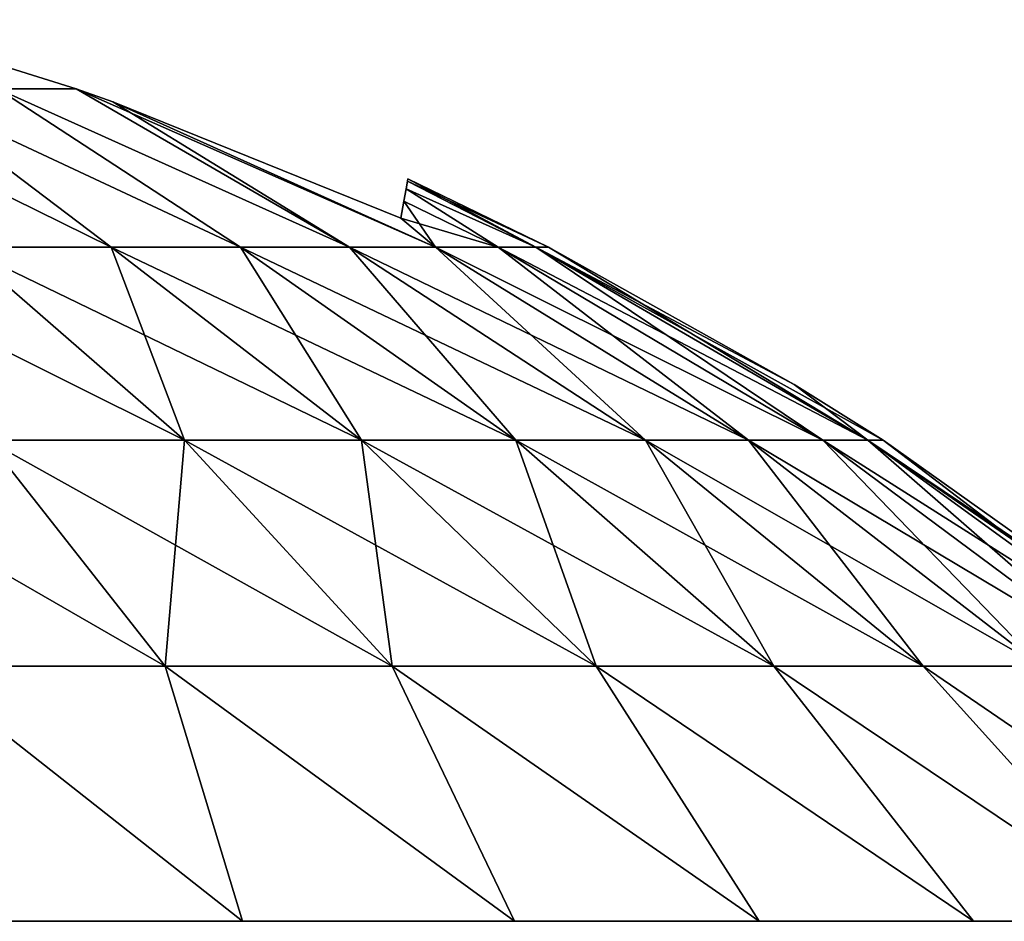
# Model space of a CAD drawing. Header units: millimetres. Extents: x -112 to 112, y -55 to 40.
# Tile 90 of 171: x -11.461 to -10.43, y 39.057 to 40. Entities that reach past the tile are written whole.
import ezdxf

# ---------------------------------------------------------------- set-up
doc = ezdxf.new("R2010")
doc.units = ezdxf.units.MM
doc.header["$LTSCALE"] = 52.148148
for name, color, linetype in [('107', 7, 'CONTINUOUS'), ('108', 7, 'CONTINUOUS'), ('113', 7, 'CONTINUOUS'), ('114', 7, 'CONTINUOUS')]:
    doc.layers.add(name, color=color, linetype=linetype)

msp = doc.modelspace()

# ---------------------------------------------------------------- linework, layer by layer
at = {"layer": '107', "color": 253, "linetype": 'Continuous', "true_color": 0x999999}
for points in [[(-11.4842, 39.9272, 13.4771), (-11.4019, 39.9274, 13.3179), (-11.6328, 39.9997, 13.3306), (-11.4842, 39.9272, 13.4771)], [(-11.5843, 39.9272, 13.6225), (-11.7013, 39.9272, 13.7546), (-11.3652, 39.7616, 13.9352), (-11.5843, 39.9272, 13.6225)], [(-11.3652, 39.7616, 13.9352), (-11.7013, 39.9272, 13.7546), (-11.5206, 39.7616, 14.0907), (-11.3652, 39.7616, 13.9352)], [(-11.2296, 39.7616, 13.7622), (-11.5843, 39.9272, 13.6225), (-11.3652, 39.7616, 13.9352), (-11.2296, 39.7616, 13.7622)], [(-11.4842, 39.9272, 13.4771), (-11.5843, 39.9272, 13.6225), (-11.2296, 39.7616, 13.7622), (-11.4842, 39.9272, 13.4771)], [(-11.4019, 39.9274, 13.3179), (-11.4842, 39.9272, 13.4771), (-11.1158, 39.7616, 13.574), (-11.4019, 39.9274, 13.3179)], [(-11.1158, 39.7616, 13.574), (-11.4842, 39.9272, 13.4771), (-11.2296, 39.7616, 13.7622), (-11.1158, 39.7616, 13.574)], [(-11.0256, 39.7616, 13.3735), (-11.4019, 39.9274, 13.3179), (-11.1158, 39.7616, 13.574), (-11.0256, 39.7616, 13.3735)], [(-11.3633, 39.9138, 13.3155), (-11.4019, 39.9274, 13.3179), (-11.0256, 39.7616, 13.3735), (-11.3633, 39.9138, 13.3155)], [(-11.0618, 39.7921, 13.294), (-11.3633, 39.9138, 13.3155), (-11.0256, 39.7616, 13.3735), (-11.0618, 39.7921, 13.294)], [(-11.0546, 39.8332, 12.7279), (-11.055, 39.8306, 12.8708), (-10.9073, 39.7616, 12.7279), (-11.0546, 39.8332, 12.7279)], [(-11.0564, 39.8228, 13.0126), (-11.0587, 39.81, 13.1537), (-10.9602, 39.7616, 13.1636), (-11.0564, 39.8228, 13.0126)], [(-11.055, 39.8306, 12.8708), (-11.0564, 39.8228, 13.0126), (-10.9206, 39.7616, 12.9474), (-11.055, 39.8306, 12.8708)], [(-10.9206, 39.7616, 12.9474), (-11.0564, 39.8228, 13.0126), (-10.9602, 39.7616, 13.1636), (-10.9206, 39.7616, 12.9474)], [(-10.9073, 39.7616, 12.7279), (-11.055, 39.8306, 12.8708), (-10.9206, 39.7616, 12.9474), (-10.9073, 39.7616, 12.7279)], [(-11.0587, 39.81, 13.1537), (-11.0618, 39.7921, 13.294), (-10.9602, 39.7616, 13.1636), (-11.0587, 39.81, 13.1537)], [(-10.9602, 39.7616, 13.1636), (-11.0618, 39.7921, 13.294), (-11.0256, 39.7616, 13.3735), (-10.9602, 39.7616, 13.1636)], [(-11.5206, 39.7616, 14.0907), (-11.6937, 39.7616, 14.2263), (-11.2885, 39.5597, 14.3527), (-11.5206, 39.7616, 14.0907)], [(-11.6937, 39.7616, 14.2263), (-11.4948, 39.5597, 14.5144), (-11.2885, 39.5597, 14.3527), (-11.6937, 39.7616, 14.2263)], [(-11.5206, 39.7616, 14.0907), (-11.2885, 39.5597, 14.3527), (-11.1031, 39.5597, 14.1674), (-11.5206, 39.7616, 14.0907)], [(-11.3652, 39.7616, 13.9352), (-11.5206, 39.7616, 14.0907), (-11.1031, 39.5597, 14.1674), (-11.3652, 39.7616, 13.9352)], [(-11.2296, 39.7616, 13.7622), (-11.3652, 39.7616, 13.9352), (-10.9414, 39.5597, 13.961), (-11.2296, 39.7616, 13.7622)], [(-11.3652, 39.7616, 13.9352), (-11.1031, 39.5597, 14.1674), (-10.9414, 39.5597, 13.961), (-11.3652, 39.7616, 13.9352)], [(-11.1158, 39.7616, 13.574), (-11.2296, 39.7616, 13.7622), (-10.8058, 39.5597, 13.7367), (-11.1158, 39.7616, 13.574)], [(-11.2296, 39.7616, 13.7622), (-10.9414, 39.5597, 13.961), (-10.8058, 39.5597, 13.7367), (-11.2296, 39.7616, 13.7622)], [(-11.0256, 39.7616, 13.3735), (-11.1158, 39.7616, 13.574), (-10.6982, 39.5597, 13.4977), (-11.0256, 39.7616, 13.3735)], [(-11.1158, 39.7616, 13.574), (-10.8058, 39.5597, 13.7367), (-10.6982, 39.5597, 13.4977), (-11.1158, 39.7616, 13.574)], [(-11.0256, 39.7616, 13.3735), (-10.6982, 39.5597, 13.4977), (-10.6203, 39.5597, 13.2474), (-11.0256, 39.7616, 13.3735)], [(-10.9602, 39.7616, 13.1636), (-11.0256, 39.7616, 13.3735), (-10.6203, 39.5597, 13.2474), (-10.9602, 39.7616, 13.1636)], [(-10.9602, 39.7616, 13.1636), (-10.6203, 39.5597, 13.2474), (-10.573, 39.5597, 12.9896), (-10.9602, 39.7616, 13.1636)], [(-10.9206, 39.7616, 12.9474), (-10.9602, 39.7616, 13.1636), (-10.573, 39.5597, 12.9896), (-10.9206, 39.7616, 12.9474)], [(-10.9206, 39.7616, 12.9474), (-10.573, 39.5597, 12.9896), (-10.5572, 39.5597, 12.7279), (-10.9206, 39.7616, 12.9474)], [(-10.9206, 39.7616, 12.9474), (-10.5572, 39.5597, 12.7279), (-10.6501, 39.618, 12.7279), (-10.9206, 39.7616, 12.9474)], [(-10.9073, 39.7616, 12.7279), (-10.9206, 39.7616, 12.9474), (-10.6501, 39.618, 12.7279), (-10.9073, 39.7616, 12.7279)], [(-11.5667, 39.3235, 14.9404), (-11.3085, 39.3235, 14.7843), (-11.7191, 39.5597, 14.65), (-11.5667, 39.3235, 14.9404)], [(-11.7191, 39.5597, 14.65), (-11.3085, 39.3235, 14.7843), (-11.4948, 39.5597, 14.5144), (-11.7191, 39.5597, 14.65)], [(-11.3085, 39.3235, 14.7843), (-11.071, 39.3235, 14.5982), (-11.4948, 39.5597, 14.5144), (-11.3085, 39.3235, 14.7843)], [(-11.4948, 39.5597, 14.5144), (-11.071, 39.3235, 14.5982), (-11.2885, 39.5597, 14.3527), (-11.4948, 39.5597, 14.5144)], [(-11.071, 39.3235, 14.5982), (-10.8576, 39.3235, 14.3849), (-11.2885, 39.5597, 14.3527), (-11.071, 39.3235, 14.5982)], [(-11.2885, 39.5597, 14.3527), (-10.8576, 39.3235, 14.3849), (-11.1031, 39.5597, 14.1674), (-11.2885, 39.5597, 14.3527)], [(-11.1031, 39.5597, 14.1674), (-10.6715, 39.3235, 14.1473), (-10.9414, 39.5597, 13.961), (-11.1031, 39.5597, 14.1674)], [(-10.8576, 39.3235, 14.3849), (-10.6715, 39.3235, 14.1473), (-11.1031, 39.5597, 14.1674), (-10.8576, 39.3235, 14.3849)], [(-10.9414, 39.5597, 13.961), (-10.5154, 39.3235, 13.8891), (-10.8058, 39.5597, 13.7367), (-10.9414, 39.5597, 13.961)], [(-10.6715, 39.3235, 14.1473), (-10.5154, 39.3235, 13.8891), (-10.9414, 39.5597, 13.961), (-10.6715, 39.3235, 14.1473)], [(-10.5154, 39.3235, 13.8891), (-10.3916, 39.3235, 13.614), (-10.8058, 39.5597, 13.7367), (-10.5154, 39.3235, 13.8891)], [(-10.8058, 39.5597, 13.7367), (-10.3916, 39.3235, 13.614), (-10.6982, 39.5597, 13.4977), (-10.8058, 39.5597, 13.7367)], [(-10.6982, 39.5597, 13.4977), (-10.3018, 39.3235, 13.3259), (-10.6203, 39.5597, 13.2474), (-10.6982, 39.5597, 13.4977)], [(-10.3916, 39.3235, 13.614), (-10.3018, 39.3235, 13.3259), (-10.6982, 39.5597, 13.4977), (-10.3916, 39.3235, 13.614)], [(-10.6203, 39.5597, 13.2474), (-10.2474, 39.3235, 13.0291), (-10.573, 39.5597, 12.9896), (-10.6203, 39.5597, 13.2474)], [(-10.3018, 39.3235, 13.3259), (-10.2474, 39.3235, 13.0291), (-10.6203, 39.5597, 13.2474), (-10.3018, 39.3235, 13.3259)], [(-10.573, 39.5597, 12.9896), (-10.2729, 39.358, 12.7279), (-10.5572, 39.5597, 12.7279), (-10.573, 39.5597, 12.9896)], [(-10.2292, 39.3235, 12.7279), (-10.2729, 39.358, 12.7279), (-10.573, 39.5597, 12.9896), (-10.2292, 39.3235, 12.7279)], [(-10.2474, 39.3235, 13.0291), (-10.2292, 39.3235, 12.7279), (-10.573, 39.5597, 12.9896), (-10.2474, 39.3235, 13.0291)], [(-11.5357, 39.0566, 15.2614), (-11.2276, 39.0566, 15.092), (-11.5667, 39.3235, 14.9404), (-11.5357, 39.0566, 15.2614)], [(-11.5667, 39.3235, 14.9404), (-11.2276, 39.0566, 15.092), (-11.3085, 39.3235, 14.7843), (-11.5667, 39.3235, 14.9404)], [(-11.2276, 39.0566, 15.092), (-10.9431, 39.0566, 14.8854), (-11.3085, 39.3235, 14.7843), (-11.2276, 39.0566, 15.092)], [(-11.3085, 39.3235, 14.7843), (-10.9431, 39.0566, 14.8854), (-11.071, 39.3235, 14.5982), (-11.3085, 39.3235, 14.7843)], [(-10.9431, 39.0566, 14.8854), (-10.6868, 39.0566, 14.6447), (-11.071, 39.3235, 14.5982), (-10.9431, 39.0566, 14.8854)], [(-11.071, 39.3235, 14.5982), (-10.6868, 39.0566, 14.6447), (-10.8576, 39.3235, 14.3849), (-11.071, 39.3235, 14.5982)], [(-10.8576, 39.3235, 14.3849), (-10.4627, 39.0566, 14.3737), (-10.6715, 39.3235, 14.1473), (-10.8576, 39.3235, 14.3849)], [(-10.6868, 39.0566, 14.6447), (-10.4627, 39.0566, 14.3737), (-10.8576, 39.3235, 14.3849), (-10.6868, 39.0566, 14.6447)], [(-10.4627, 39.0566, 14.3737), (-10.2743, 39.0566, 14.0768), (-10.6715, 39.3235, 14.1473), (-10.4627, 39.0566, 14.3737)], [(-10.6715, 39.3235, 14.1473), (-10.2743, 39.0566, 14.0768), (-10.5154, 39.3235, 13.8891), (-10.6715, 39.3235, 14.1473)], [(-10.2743, 39.0566, 14.0768), (-10.1245, 39.0566, 13.7587), (-10.5154, 39.3235, 13.8891), (-10.2743, 39.0566, 14.0768)], [(-10.5154, 39.3235, 13.8891), (-10.1245, 39.0566, 13.7587), (-10.3916, 39.3235, 13.614), (-10.5154, 39.3235, 13.8891)]]:
    msp.add_3dface(points, dxfattribs=at)
at = {"layer": '108', "color": 253, "linetype": 'Continuous', "true_color": 0x999999}
for points in [[(-11.4019, 39.9274, 12.138), (-11.4842, 39.9272, 11.9787), (-11.6328, 39.9997, 12.1252), (-11.4019, 39.9274, 12.138)], [(-11.3652, 39.7616, 11.5206), (-11.5206, 39.7616, 11.3652), (-11.7013, 39.9272, 11.7013), (-11.3652, 39.7616, 11.5206)], [(-11.5843, 39.9272, 11.8334), (-11.3652, 39.7616, 11.5206), (-11.7013, 39.9272, 11.7013), (-11.5843, 39.9272, 11.8334)], [(-11.4842, 39.9272, 11.9787), (-11.2296, 39.7616, 11.6937), (-11.5843, 39.9272, 11.8334), (-11.4842, 39.9272, 11.9787)], [(-11.2296, 39.7616, 11.6937), (-11.3652, 39.7616, 11.5206), (-11.5843, 39.9272, 11.8334), (-11.2296, 39.7616, 11.6937)], [(-11.4019, 39.9274, 12.138), (-11.1158, 39.7616, 11.8818), (-11.4842, 39.9272, 11.9787), (-11.4019, 39.9274, 12.138)], [(-11.1158, 39.7616, 11.8818), (-11.2296, 39.7616, 11.6937), (-11.4842, 39.9272, 11.9787), (-11.1158, 39.7616, 11.8818)], [(-11.3633, 39.9138, 12.1403), (-11.1158, 39.7616, 11.8818), (-11.4019, 39.9274, 12.138), (-11.3633, 39.9138, 12.1403)], [(-11.0256, 39.7616, 12.0823), (-11.1158, 39.7616, 11.8818), (-11.3633, 39.9138, 12.1403), (-11.0256, 39.7616, 12.0823)], [(-11.0618, 39.7921, 12.1618), (-11.0256, 39.7616, 12.0823), (-11.3633, 39.9138, 12.1403), (-11.0618, 39.7921, 12.1618)], [(-11.0546, 39.8332, 12.7279), (-10.9206, 39.7616, 12.5085), (-11.055, 39.8306, 12.5852), (-11.0546, 39.8332, 12.7279)], [(-11.0546, 39.8332, 12.7279), (-10.9073, 39.7616, 12.7279), (-10.9206, 39.7616, 12.5085), (-11.0546, 39.8332, 12.7279)], [(-11.0564, 39.8228, 12.4434), (-10.9602, 39.7616, 12.2922), (-11.0587, 39.81, 12.3023), (-11.0564, 39.8228, 12.4434)], [(-11.055, 39.8306, 12.5852), (-10.9206, 39.7616, 12.5085), (-11.0564, 39.8228, 12.4434), (-11.055, 39.8306, 12.5852)], [(-10.9206, 39.7616, 12.5085), (-10.9602, 39.7616, 12.2922), (-11.0564, 39.8228, 12.4434), (-10.9206, 39.7616, 12.5085)], [(-11.0587, 39.81, 12.3023), (-11.0256, 39.7616, 12.0823), (-11.0618, 39.7921, 12.1618), (-11.0587, 39.81, 12.3023)], [(-10.9602, 39.7616, 12.2922), (-11.0256, 39.7616, 12.0823), (-11.0587, 39.81, 12.3023), (-10.9602, 39.7616, 12.2922)], [(-11.5206, 39.7616, 11.3652), (-11.3652, 39.7616, 11.5206), (-11.2885, 39.5597, 11.1031), (-11.5206, 39.7616, 11.3652)], [(-11.5206, 39.7616, 11.3652), (-11.2885, 39.5597, 11.1031), (-11.4948, 39.5597, 10.9414), (-11.5206, 39.7616, 11.3652)], [(-11.3652, 39.7616, 11.5206), (-11.1031, 39.5597, 11.2885), (-11.2885, 39.5597, 11.1031), (-11.3652, 39.7616, 11.5206)], [(-11.3652, 39.7616, 11.5206), (-11.2296, 39.7616, 11.6937), (-11.1031, 39.5597, 11.2885), (-11.3652, 39.7616, 11.5206)], [(-11.2296, 39.7616, 11.6937), (-10.9414, 39.5597, 11.4948), (-11.1031, 39.5597, 11.2885), (-11.2296, 39.7616, 11.6937)], [(-11.2296, 39.7616, 11.6937), (-11.1158, 39.7616, 11.8818), (-10.9414, 39.5597, 11.4948), (-11.2296, 39.7616, 11.6937)], [(-11.1158, 39.7616, 11.8818), (-10.8058, 39.5597, 11.7191), (-10.9414, 39.5597, 11.4948), (-11.1158, 39.7616, 11.8818)], [(-11.1158, 39.7616, 11.8818), (-11.0256, 39.7616, 12.0823), (-10.8058, 39.5597, 11.7191), (-11.1158, 39.7616, 11.8818)], [(-11.0256, 39.7616, 12.0823), (-10.9602, 39.7616, 12.2922), (-10.6982, 39.5597, 11.9582), (-11.0256, 39.7616, 12.0823)], [(-11.0256, 39.7616, 12.0823), (-10.6982, 39.5597, 11.9582), (-10.8058, 39.5597, 11.7191), (-11.0256, 39.7616, 12.0823)], [(-10.9602, 39.7616, 12.2922), (-10.9206, 39.7616, 12.5085), (-10.6203, 39.5597, 12.2084), (-10.9602, 39.7616, 12.2922)], [(-10.9602, 39.7616, 12.2922), (-10.6203, 39.5597, 12.2084), (-10.6982, 39.5597, 11.9582), (-10.9602, 39.7616, 12.2922)], [(-10.9206, 39.7616, 12.5085), (-10.573, 39.5597, 12.4663), (-10.6203, 39.5597, 12.2084), (-10.9206, 39.7616, 12.5085)], [(-10.9206, 39.7616, 12.5085), (-10.9073, 39.7616, 12.7279), (-10.573, 39.5597, 12.4663), (-10.9206, 39.7616, 12.5085)], [(-10.9073, 39.7616, 12.7279), (-10.6501, 39.618, 12.7279), (-10.573, 39.5597, 12.4663), (-10.9073, 39.7616, 12.7279)], [(-10.6501, 39.618, 12.7279), (-10.5572, 39.5597, 12.7279), (-10.573, 39.5597, 12.4663), (-10.6501, 39.618, 12.7279)], [(-11.3085, 39.3235, 10.6715), (-11.5667, 39.3235, 10.5154), (-11.4948, 39.5597, 10.9414), (-11.3085, 39.3235, 10.6715)], [(-11.2885, 39.5597, 11.1031), (-11.3085, 39.3235, 10.6715), (-11.4948, 39.5597, 10.9414), (-11.2885, 39.5597, 11.1031)], [(-11.071, 39.3235, 10.8576), (-11.3085, 39.3235, 10.6715), (-11.2885, 39.5597, 11.1031), (-11.071, 39.3235, 10.8576)], [(-11.1031, 39.5597, 11.2885), (-11.071, 39.3235, 10.8576), (-11.2885, 39.5597, 11.1031), (-11.1031, 39.5597, 11.2885)], [(-10.8576, 39.3235, 11.071), (-11.071, 39.3235, 10.8576), (-11.1031, 39.5597, 11.2885), (-10.8576, 39.3235, 11.071)], [(-10.9414, 39.5597, 11.4948), (-10.8576, 39.3235, 11.071), (-11.1031, 39.5597, 11.2885), (-10.9414, 39.5597, 11.4948)], [(-10.6715, 39.3235, 11.3085), (-10.8576, 39.3235, 11.071), (-10.9414, 39.5597, 11.4948), (-10.6715, 39.3235, 11.3085)], [(-10.8058, 39.5597, 11.7191), (-10.6715, 39.3235, 11.3085), (-10.9414, 39.5597, 11.4948), (-10.8058, 39.5597, 11.7191)], [(-10.5154, 39.3235, 11.5667), (-10.6715, 39.3235, 11.3085), (-10.8058, 39.5597, 11.7191), (-10.5154, 39.3235, 11.5667)], [(-10.6982, 39.5597, 11.9582), (-10.5154, 39.3235, 11.5667), (-10.8058, 39.5597, 11.7191), (-10.6982, 39.5597, 11.9582)], [(-10.3916, 39.3235, 11.8419), (-10.5154, 39.3235, 11.5667), (-10.6982, 39.5597, 11.9582), (-10.3916, 39.3235, 11.8419)], [(-10.6203, 39.5597, 12.2084), (-10.3916, 39.3235, 11.8419), (-10.6982, 39.5597, 11.9582), (-10.6203, 39.5597, 12.2084)], [(-10.573, 39.5597, 12.4663), (-10.3018, 39.3235, 12.1299), (-10.6203, 39.5597, 12.2084), (-10.573, 39.5597, 12.4663)], [(-10.3018, 39.3235, 12.1299), (-10.3916, 39.3235, 11.8419), (-10.6203, 39.5597, 12.2084), (-10.3018, 39.3235, 12.1299)], [(-10.2474, 39.3235, 12.4267), (-10.3018, 39.3235, 12.1299), (-10.573, 39.5597, 12.4663), (-10.2474, 39.3235, 12.4267)], [(-10.5572, 39.5597, 12.7279), (-10.2474, 39.3235, 12.4267), (-10.573, 39.5597, 12.4663), (-10.5572, 39.5597, 12.7279)], [(-10.5572, 39.5597, 12.7279), (-10.2729, 39.358, 12.7279), (-10.2474, 39.3235, 12.4267), (-10.5572, 39.5597, 12.7279)], [(-11.2276, 39.0566, 10.3638), (-11.5357, 39.0566, 10.1944), (-11.5667, 39.3235, 10.5154), (-11.2276, 39.0566, 10.3638)], [(-11.3085, 39.3235, 10.6715), (-11.2276, 39.0566, 10.3638), (-11.5667, 39.3235, 10.5154), (-11.3085, 39.3235, 10.6715)], [(-10.9431, 39.0566, 10.5705), (-11.2276, 39.0566, 10.3638), (-11.3085, 39.3235, 10.6715), (-10.9431, 39.0566, 10.5705)], [(-11.071, 39.3235, 10.8576), (-10.9431, 39.0566, 10.5705), (-11.3085, 39.3235, 10.6715), (-11.071, 39.3235, 10.8576)], [(-10.6868, 39.0566, 10.8112), (-10.9431, 39.0566, 10.5705), (-11.071, 39.3235, 10.8576), (-10.6868, 39.0566, 10.8112)], [(-10.8576, 39.3235, 11.071), (-10.6868, 39.0566, 10.8112), (-11.071, 39.3235, 10.8576), (-10.8576, 39.3235, 11.071)], [(-10.6715, 39.3235, 11.3085), (-10.4627, 39.0566, 11.0821), (-10.8576, 39.3235, 11.071), (-10.6715, 39.3235, 11.3085)], [(-10.4627, 39.0566, 11.0821), (-10.6868, 39.0566, 10.8112), (-10.8576, 39.3235, 11.071), (-10.4627, 39.0566, 11.0821)], [(-10.5154, 39.3235, 11.5667), (-10.2743, 39.0566, 11.379), (-10.6715, 39.3235, 11.3085), (-10.5154, 39.3235, 11.5667)], [(-10.2743, 39.0566, 11.379), (-10.4627, 39.0566, 11.0821), (-10.6715, 39.3235, 11.3085), (-10.2743, 39.0566, 11.379)], [(-10.1245, 39.0566, 11.6972), (-10.2743, 39.0566, 11.379), (-10.5154, 39.3235, 11.5667), (-10.1245, 39.0566, 11.6972)], [(-10.3916, 39.3235, 11.8419), (-10.1245, 39.0566, 11.6972), (-10.5154, 39.3235, 11.5667), (-10.3916, 39.3235, 11.8419)]]:
    msp.add_3dface(points, dxfattribs=at)
at = {"layer": '113', "color": 253, "linetype": 'Continuous', "true_color": 0x999999}
for points in [[(-11.4842, 39.9272, -11.9787), (-11.4019, 39.9274, -12.138), (-11.6328, 39.9997, -12.1252), (-11.4842, 39.9272, -11.9787)], [(-11.5843, 39.9272, -11.8334), (-11.7013, 39.9272, -11.7013), (-11.3652, 39.7616, -11.5206), (-11.5843, 39.9272, -11.8334)], [(-11.3652, 39.7616, -11.5206), (-11.7013, 39.9272, -11.7013), (-11.5206, 39.7616, -11.3652), (-11.3652, 39.7616, -11.5206)], [(-11.4842, 39.9272, -11.9787), (-11.5843, 39.9272, -11.8334), (-11.2296, 39.7616, -11.6937), (-11.4842, 39.9272, -11.9787)], [(-11.2296, 39.7616, -11.6937), (-11.5843, 39.9272, -11.8334), (-11.3652, 39.7616, -11.5206), (-11.2296, 39.7616, -11.6937)], [(-11.4019, 39.9274, -12.138), (-11.4842, 39.9272, -11.9787), (-11.1158, 39.7616, -11.8818), (-11.4019, 39.9274, -12.138)], [(-11.1158, 39.7616, -11.8818), (-11.4842, 39.9272, -11.9787), (-11.2296, 39.7616, -11.6937), (-11.1158, 39.7616, -11.8818)], [(-11.3633, 39.9138, -12.1403), (-11.4019, 39.9274, -12.138), (-11.0256, 39.7616, -12.0823), (-11.3633, 39.9138, -12.1403)], [(-11.0256, 39.7616, -12.0823), (-11.4019, 39.9274, -12.138), (-11.1158, 39.7616, -11.8818), (-11.0256, 39.7616, -12.0823)], [(-11.0618, 39.7921, -12.1618), (-11.3633, 39.9138, -12.1403), (-11.0256, 39.7616, -12.0823), (-11.0618, 39.7921, -12.1618)], [(-11.0546, 39.8332, -12.7279), (-11.055, 39.8306, -12.5851), (-10.9073, 39.7616, -12.7279), (-11.0546, 39.8332, -12.7279)], [(-11.0564, 39.8228, -12.4433), (-11.0587, 39.81, -12.3022), (-10.9602, 39.7616, -12.2922), (-11.0564, 39.8228, -12.4433)], [(-11.055, 39.8306, -12.5851), (-11.0564, 39.8228, -12.4433), (-10.9206, 39.7616, -12.5085), (-11.055, 39.8306, -12.5851)], [(-10.9206, 39.7616, -12.5085), (-11.0564, 39.8228, -12.4433), (-10.9602, 39.7616, -12.2922), (-10.9206, 39.7616, -12.5085)], [(-10.9073, 39.7616, -12.7279), (-11.055, 39.8306, -12.5851), (-10.9206, 39.7616, -12.5085), (-10.9073, 39.7616, -12.7279)], [(-11.0587, 39.81, -12.3022), (-11.0618, 39.7921, -12.1618), (-10.9602, 39.7616, -12.2922), (-11.0587, 39.81, -12.3022)], [(-10.9602, 39.7616, -12.2922), (-11.0618, 39.7921, -12.1618), (-11.0256, 39.7616, -12.0823), (-10.9602, 39.7616, -12.2922)], [(-11.6937, 39.7616, -11.2296), (-11.4948, 39.5597, -10.9414), (-11.2885, 39.5597, -11.1031), (-11.6937, 39.7616, -11.2296)], [(-11.5206, 39.7616, -11.3652), (-11.6937, 39.7616, -11.2296), (-11.2885, 39.5597, -11.1031), (-11.5206, 39.7616, -11.3652)], [(-11.5206, 39.7616, -11.3652), (-11.2885, 39.5597, -11.1031), (-11.1031, 39.5597, -11.2885), (-11.5206, 39.7616, -11.3652)], [(-11.3652, 39.7616, -11.5206), (-11.5206, 39.7616, -11.3652), (-11.1031, 39.5597, -11.2885), (-11.3652, 39.7616, -11.5206)], [(-11.2296, 39.7616, -11.6937), (-11.3652, 39.7616, -11.5206), (-10.9414, 39.5597, -11.4948), (-11.2296, 39.7616, -11.6937)], [(-11.3652, 39.7616, -11.5206), (-11.1031, 39.5597, -11.2885), (-10.9414, 39.5597, -11.4948), (-11.3652, 39.7616, -11.5206)], [(-11.1158, 39.7616, -11.8818), (-11.2296, 39.7616, -11.6937), (-10.8058, 39.5597, -11.7191), (-11.1158, 39.7616, -11.8818)], [(-11.2296, 39.7616, -11.6937), (-10.9414, 39.5597, -11.4948), (-10.8058, 39.5597, -11.7191), (-11.2296, 39.7616, -11.6937)], [(-11.0256, 39.7616, -12.0823), (-11.1158, 39.7616, -11.8818), (-10.6982, 39.5597, -11.9582), (-11.0256, 39.7616, -12.0823)], [(-11.1158, 39.7616, -11.8818), (-10.8058, 39.5597, -11.7191), (-10.6982, 39.5597, -11.9582), (-11.1158, 39.7616, -11.8818)], [(-11.0256, 39.7616, -12.0823), (-10.6982, 39.5597, -11.9582), (-10.6203, 39.5597, -12.2084), (-11.0256, 39.7616, -12.0823)], [(-10.9602, 39.7616, -12.2922), (-11.0256, 39.7616, -12.0823), (-10.6203, 39.5597, -12.2084), (-10.9602, 39.7616, -12.2922)], [(-10.9602, 39.7616, -12.2922), (-10.6203, 39.5597, -12.2084), (-10.573, 39.5597, -12.4663), (-10.9602, 39.7616, -12.2922)], [(-10.9206, 39.7616, -12.5085), (-10.9602, 39.7616, -12.2922), (-10.573, 39.5597, -12.4663), (-10.9206, 39.7616, -12.5085)], [(-10.9073, 39.7616, -12.7279), (-10.9206, 39.7616, -12.5085), (-10.6501, 39.618, -12.7279), (-10.9073, 39.7616, -12.7279)], [(-10.9206, 39.7616, -12.5085), (-10.573, 39.5597, -12.4663), (-10.5572, 39.5597, -12.7279), (-10.9206, 39.7616, -12.5085)], [(-10.9206, 39.7616, -12.5085), (-10.5572, 39.5597, -12.7279), (-10.6501, 39.618, -12.7279), (-10.9206, 39.7616, -12.5085)], [(-11.7191, 39.5597, -10.8058), (-11.3085, 39.3235, -10.6715), (-11.4948, 39.5597, -10.9414), (-11.7191, 39.5597, -10.8058)], [(-11.5667, 39.3235, -10.5154), (-11.3085, 39.3235, -10.6715), (-11.7191, 39.5597, -10.8058), (-11.5667, 39.3235, -10.5154)], [(-11.3085, 39.3235, -10.6715), (-11.071, 39.3235, -10.8576), (-11.4948, 39.5597, -10.9414), (-11.3085, 39.3235, -10.6715)], [(-11.4948, 39.5597, -10.9414), (-11.071, 39.3235, -10.8576), (-11.2885, 39.5597, -11.1031), (-11.4948, 39.5597, -10.9414)], [(-11.071, 39.3235, -10.8576), (-10.8576, 39.3235, -11.071), (-11.2885, 39.5597, -11.1031), (-11.071, 39.3235, -10.8576)], [(-11.2885, 39.5597, -11.1031), (-10.8576, 39.3235, -11.071), (-11.1031, 39.5597, -11.2885), (-11.2885, 39.5597, -11.1031)], [(-10.8576, 39.3235, -11.071), (-10.6715, 39.3235, -11.3085), (-11.1031, 39.5597, -11.2885), (-10.8576, 39.3235, -11.071)], [(-11.1031, 39.5597, -11.2885), (-10.6715, 39.3235, -11.3085), (-10.9414, 39.5597, -11.4948), (-11.1031, 39.5597, -11.2885)], [(-10.6715, 39.3235, -11.3085), (-10.5154, 39.3235, -11.5667), (-10.9414, 39.5597, -11.4948), (-10.6715, 39.3235, -11.3085)], [(-10.9414, 39.5597, -11.4948), (-10.5154, 39.3235, -11.5667), (-10.8058, 39.5597, -11.7191), (-10.9414, 39.5597, -11.4948)], [(-10.5154, 39.3235, -11.5667), (-10.3916, 39.3235, -11.8419), (-10.8058, 39.5597, -11.7191), (-10.5154, 39.3235, -11.5667)], [(-10.8058, 39.5597, -11.7191), (-10.3916, 39.3235, -11.8419), (-10.6982, 39.5597, -11.9582), (-10.8058, 39.5597, -11.7191)], [(-10.3916, 39.3235, -11.8419), (-10.3018, 39.3235, -12.1299), (-10.6982, 39.5597, -11.9582), (-10.3916, 39.3235, -11.8419)], [(-10.6982, 39.5597, -11.9582), (-10.3018, 39.3235, -12.1299), (-10.6203, 39.5597, -12.2084), (-10.6982, 39.5597, -11.9582)], [(-10.3018, 39.3235, -12.1299), (-10.2474, 39.3235, -12.4267), (-10.6203, 39.5597, -12.2084), (-10.3018, 39.3235, -12.1299)], [(-10.6203, 39.5597, -12.2084), (-10.2474, 39.3235, -12.4267), (-10.573, 39.5597, -12.4663), (-10.6203, 39.5597, -12.2084)], [(-10.573, 39.5597, -12.4663), (-10.2729, 39.358, -12.7279), (-10.5572, 39.5597, -12.7279), (-10.573, 39.5597, -12.4663)], [(-10.2292, 39.3235, -12.7279), (-10.2729, 39.358, -12.7279), (-10.573, 39.5597, -12.4663), (-10.2292, 39.3235, -12.7279)], [(-10.2474, 39.3235, -12.4267), (-10.2292, 39.3235, -12.7279), (-10.573, 39.5597, -12.4663), (-10.2474, 39.3235, -12.4267)], [(-11.5667, 39.3235, -10.5154), (-11.2276, 39.0566, -10.3638), (-11.3085, 39.3235, -10.6715), (-11.5667, 39.3235, -10.5154)], [(-11.5357, 39.0566, -10.1944), (-11.2276, 39.0566, -10.3638), (-11.5667, 39.3235, -10.5154), (-11.5357, 39.0566, -10.1944)], [(-11.2276, 39.0566, -10.3638), (-10.9431, 39.0566, -10.5705), (-11.3085, 39.3235, -10.6715), (-11.2276, 39.0566, -10.3638)], [(-11.3085, 39.3235, -10.6715), (-10.9431, 39.0566, -10.5705), (-11.071, 39.3235, -10.8576), (-11.3085, 39.3235, -10.6715)], [(-11.071, 39.3235, -10.8576), (-10.6868, 39.0566, -10.8112), (-10.8576, 39.3235, -11.071), (-11.071, 39.3235, -10.8576)], [(-10.9431, 39.0566, -10.5705), (-10.6868, 39.0566, -10.8112), (-11.071, 39.3235, -10.8576), (-10.9431, 39.0566, -10.5705)], [(-10.8576, 39.3235, -11.071), (-10.4627, 39.0566, -11.0821), (-10.6715, 39.3235, -11.3085), (-10.8576, 39.3235, -11.071)], [(-10.6868, 39.0566, -10.8112), (-10.4627, 39.0566, -11.0821), (-10.8576, 39.3235, -11.071), (-10.6868, 39.0566, -10.8112)], [(-10.6715, 39.3235, -11.3085), (-10.2743, 39.0566, -11.379), (-10.5154, 39.3235, -11.5667), (-10.6715, 39.3235, -11.3085)], [(-10.4627, 39.0566, -11.0821), (-10.2743, 39.0566, -11.379), (-10.6715, 39.3235, -11.3085), (-10.4627, 39.0566, -11.0821)], [(-10.5154, 39.3235, -11.5667), (-10.1245, 39.0566, -11.6972), (-10.3916, 39.3235, -11.8419), (-10.5154, 39.3235, -11.5667)], [(-10.2743, 39.0566, -11.379), (-10.1245, 39.0566, -11.6972), (-10.5154, 39.3235, -11.5667), (-10.2743, 39.0566, -11.379)]]:
    msp.add_3dface(points, dxfattribs=at)
at = {"layer": '114', "color": 253, "linetype": 'Continuous', "true_color": 0x999999}
for points in [[(-11.4019, 39.9274, -13.3179), (-11.4842, 39.9272, -13.4771), (-11.6328, 39.9997, -13.3306), (-11.4019, 39.9274, -13.3179)], [(-11.3652, 39.7616, -13.9352), (-11.5206, 39.7616, -14.0907), (-11.7013, 39.9272, -13.7546), (-11.3652, 39.7616, -13.9352)], [(-11.5843, 39.9272, -13.6225), (-11.3652, 39.7616, -13.9352), (-11.7013, 39.9272, -13.7546), (-11.5843, 39.9272, -13.6225)], [(-11.2296, 39.7616, -13.7622), (-11.3652, 39.7616, -13.9352), (-11.5843, 39.9272, -13.6225), (-11.2296, 39.7616, -13.7622)], [(-11.4842, 39.9272, -13.4771), (-11.2296, 39.7616, -13.7622), (-11.5843, 39.9272, -13.6225), (-11.4842, 39.9272, -13.4771)], [(-11.4019, 39.9274, -13.3179), (-11.1158, 39.7616, -13.574), (-11.4842, 39.9272, -13.4771), (-11.4019, 39.9274, -13.3179)], [(-11.1158, 39.7616, -13.574), (-11.2296, 39.7616, -13.7622), (-11.4842, 39.9272, -13.4771), (-11.1158, 39.7616, -13.574)], [(-11.3633, 39.9138, -13.3155), (-11.1158, 39.7616, -13.574), (-11.4019, 39.9274, -13.3179), (-11.3633, 39.9138, -13.3155)], [(-11.0256, 39.7616, -13.3735), (-11.1158, 39.7616, -13.574), (-11.3633, 39.9138, -13.3155), (-11.0256, 39.7616, -13.3735)], [(-11.0618, 39.7921, -13.294), (-11.0256, 39.7616, -13.3735), (-11.3633, 39.9138, -13.3155), (-11.0618, 39.7921, -13.294)], [(-11.0546, 39.8332, -12.7279), (-10.9206, 39.7616, -12.9474), (-11.055, 39.8306, -12.8706), (-11.0546, 39.8332, -12.7279)], [(-11.0546, 39.8332, -12.7279), (-10.9073, 39.7616, -12.7279), (-10.9206, 39.7616, -12.9474), (-11.0546, 39.8332, -12.7279)], [(-11.0564, 39.8228, -13.0124), (-10.9602, 39.7616, -13.1636), (-11.0587, 39.81, -13.1535), (-11.0564, 39.8228, -13.0124)], [(-11.055, 39.8306, -12.8706), (-10.9206, 39.7616, -12.9474), (-11.0564, 39.8228, -13.0124), (-11.055, 39.8306, -12.8706)], [(-10.9206, 39.7616, -12.9474), (-10.9602, 39.7616, -13.1636), (-11.0564, 39.8228, -13.0124), (-10.9206, 39.7616, -12.9474)], [(-11.0587, 39.81, -13.1535), (-11.0256, 39.7616, -13.3735), (-11.0618, 39.7921, -13.294), (-11.0587, 39.81, -13.1535)], [(-10.9602, 39.7616, -13.1636), (-11.0256, 39.7616, -13.3735), (-11.0587, 39.81, -13.1535), (-10.9602, 39.7616, -13.1636)], [(-11.5206, 39.7616, -14.0907), (-11.3652, 39.7616, -13.9352), (-11.2885, 39.5597, -14.3527), (-11.5206, 39.7616, -14.0907)], [(-11.5206, 39.7616, -14.0907), (-11.2885, 39.5597, -14.3527), (-11.4948, 39.5597, -14.5144), (-11.5206, 39.7616, -14.0907)], [(-11.3652, 39.7616, -13.9352), (-11.2296, 39.7616, -13.7622), (-11.1031, 39.5597, -14.1674), (-11.3652, 39.7616, -13.9352)], [(-11.3652, 39.7616, -13.9352), (-11.1031, 39.5597, -14.1674), (-11.2885, 39.5597, -14.3527), (-11.3652, 39.7616, -13.9352)], [(-11.2296, 39.7616, -13.7622), (-10.9414, 39.5597, -13.961), (-11.1031, 39.5597, -14.1674), (-11.2296, 39.7616, -13.7622)], [(-11.2296, 39.7616, -13.7622), (-11.1158, 39.7616, -13.574), (-10.9414, 39.5597, -13.961), (-11.2296, 39.7616, -13.7622)], [(-11.1158, 39.7616, -13.574), (-11.0256, 39.7616, -13.3735), (-10.8058, 39.5597, -13.7367), (-11.1158, 39.7616, -13.574)], [(-11.1158, 39.7616, -13.574), (-10.8058, 39.5597, -13.7367), (-10.9414, 39.5597, -13.961), (-11.1158, 39.7616, -13.574)], [(-11.0256, 39.7616, -13.3735), (-10.9602, 39.7616, -13.1636), (-10.6982, 39.5597, -13.4977), (-11.0256, 39.7616, -13.3735)], [(-11.0256, 39.7616, -13.3735), (-10.6982, 39.5597, -13.4977), (-10.8058, 39.5597, -13.7367), (-11.0256, 39.7616, -13.3735)], [(-10.9602, 39.7616, -13.1636), (-10.6203, 39.5597, -13.2474), (-10.6982, 39.5597, -13.4977), (-10.9602, 39.7616, -13.1636)], [(-10.9602, 39.7616, -13.1636), (-10.9206, 39.7616, -12.9474), (-10.6203, 39.5597, -13.2474), (-10.9602, 39.7616, -13.1636)], [(-10.9206, 39.7616, -12.9474), (-10.573, 39.5597, -12.9896), (-10.6203, 39.5597, -13.2474), (-10.9206, 39.7616, -12.9474)], [(-10.9206, 39.7616, -12.9474), (-10.9073, 39.7616, -12.7279), (-10.573, 39.5597, -12.9896), (-10.9206, 39.7616, -12.9474)], [(-10.9073, 39.7616, -12.7279), (-10.6501, 39.618, -12.7279), (-10.573, 39.5597, -12.9896), (-10.9073, 39.7616, -12.7279)], [(-10.6501, 39.618, -12.7279), (-10.5572, 39.5597, -12.7279), (-10.573, 39.5597, -12.9896), (-10.6501, 39.618, -12.7279)], [(-11.3085, 39.3235, -14.7843), (-11.5667, 39.3235, -14.9404), (-11.4948, 39.5597, -14.5144), (-11.3085, 39.3235, -14.7843)], [(-11.2885, 39.5597, -14.3527), (-11.3085, 39.3235, -14.7843), (-11.4948, 39.5597, -14.5144), (-11.2885, 39.5597, -14.3527)], [(-11.071, 39.3235, -14.5982), (-11.3085, 39.3235, -14.7843), (-11.2885, 39.5597, -14.3527), (-11.071, 39.3235, -14.5982)], [(-11.1031, 39.5597, -14.1674), (-11.071, 39.3235, -14.5982), (-11.2885, 39.5597, -14.3527), (-11.1031, 39.5597, -14.1674)], [(-10.9414, 39.5597, -13.961), (-10.8576, 39.3235, -14.3849), (-11.1031, 39.5597, -14.1674), (-10.9414, 39.5597, -13.961)], [(-10.8576, 39.3235, -14.3849), (-11.071, 39.3235, -14.5982), (-11.1031, 39.5597, -14.1674), (-10.8576, 39.3235, -14.3849)], [(-10.6715, 39.3235, -14.1473), (-10.8576, 39.3235, -14.3849), (-10.9414, 39.5597, -13.961), (-10.6715, 39.3235, -14.1473)], [(-10.8058, 39.5597, -13.7367), (-10.6715, 39.3235, -14.1473), (-10.9414, 39.5597, -13.961), (-10.8058, 39.5597, -13.7367)], [(-10.5154, 39.3235, -13.8891), (-10.6715, 39.3235, -14.1473), (-10.8058, 39.5597, -13.7367), (-10.5154, 39.3235, -13.8891)], [(-10.6982, 39.5597, -13.4977), (-10.5154, 39.3235, -13.8891), (-10.8058, 39.5597, -13.7367), (-10.6982, 39.5597, -13.4977)], [(-10.3916, 39.3235, -13.614), (-10.5154, 39.3235, -13.8891), (-10.6982, 39.5597, -13.4977), (-10.3916, 39.3235, -13.614)], [(-10.6203, 39.5597, -13.2474), (-10.3916, 39.3235, -13.614), (-10.6982, 39.5597, -13.4977), (-10.6203, 39.5597, -13.2474)], [(-10.3018, 39.3235, -13.3259), (-10.3916, 39.3235, -13.614), (-10.6203, 39.5597, -13.2474), (-10.3018, 39.3235, -13.3259)], [(-10.573, 39.5597, -12.9896), (-10.3018, 39.3235, -13.3259), (-10.6203, 39.5597, -13.2474), (-10.573, 39.5597, -12.9896)], [(-10.2474, 39.3235, -13.0291), (-10.3018, 39.3235, -13.3259), (-10.573, 39.5597, -12.9896), (-10.2474, 39.3235, -13.0291)], [(-10.5572, 39.5597, -12.7279), (-10.2474, 39.3235, -13.0291), (-10.573, 39.5597, -12.9896), (-10.5572, 39.5597, -12.7279)], [(-10.5572, 39.5597, -12.7279), (-10.2729, 39.358, -12.7279), (-10.2474, 39.3235, -13.0291), (-10.5572, 39.5597, -12.7279)], [(-11.3085, 39.3235, -14.7843), (-11.2276, 39.0566, -15.092), (-11.5667, 39.3235, -14.9404), (-11.3085, 39.3235, -14.7843)], [(-11.2276, 39.0566, -15.092), (-11.5357, 39.0566, -15.2614), (-11.5667, 39.3235, -14.9404), (-11.2276, 39.0566, -15.092)], [(-10.9431, 39.0566, -14.8854), (-11.2276, 39.0566, -15.092), (-11.3085, 39.3235, -14.7843), (-10.9431, 39.0566, -14.8854)], [(-11.071, 39.3235, -14.5982), (-10.9431, 39.0566, -14.8854), (-11.3085, 39.3235, -14.7843), (-11.071, 39.3235, -14.5982)], [(-10.6868, 39.0566, -14.6447), (-10.9431, 39.0566, -14.8854), (-11.071, 39.3235, -14.5982), (-10.6868, 39.0566, -14.6447)], [(-10.8576, 39.3235, -14.3849), (-10.6868, 39.0566, -14.6447), (-11.071, 39.3235, -14.5982), (-10.8576, 39.3235, -14.3849)], [(-10.4627, 39.0566, -14.3737), (-10.6868, 39.0566, -14.6447), (-10.8576, 39.3235, -14.3849), (-10.4627, 39.0566, -14.3737)], [(-10.6715, 39.3235, -14.1473), (-10.4627, 39.0566, -14.3737), (-10.8576, 39.3235, -14.3849), (-10.6715, 39.3235, -14.1473)], [(-10.2743, 39.0566, -14.0768), (-10.4627, 39.0566, -14.3737), (-10.6715, 39.3235, -14.1473), (-10.2743, 39.0566, -14.0768)], [(-10.5154, 39.3235, -13.8891), (-10.2743, 39.0566, -14.0768), (-10.6715, 39.3235, -14.1473), (-10.5154, 39.3235, -13.8891)], [(-10.1245, 39.0566, -13.7587), (-10.2743, 39.0566, -14.0768), (-10.5154, 39.3235, -13.8891), (-10.1245, 39.0566, -13.7587)], [(-10.3916, 39.3235, -13.614), (-10.1245, 39.0566, -13.7587), (-10.5154, 39.3235, -13.8891), (-10.3916, 39.3235, -13.614)]]:
    msp.add_3dface(points, dxfattribs=at)

doc.saveas('drawing.dxf')
